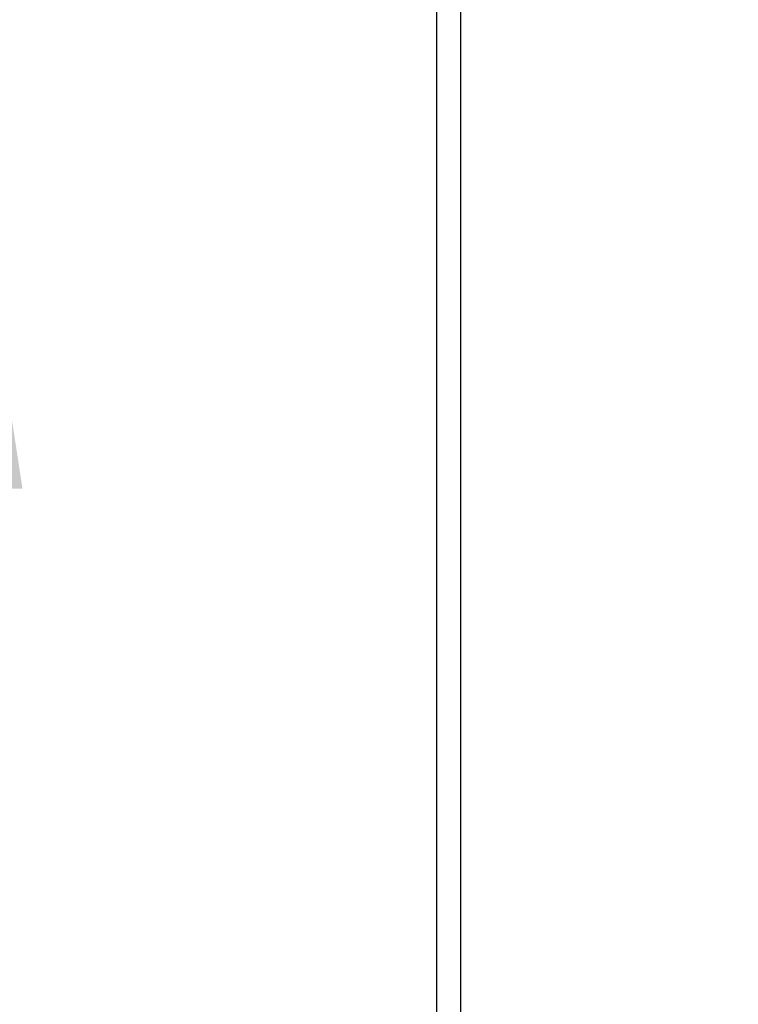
# Model space of a CAD drawing. Header units: inches. Extents: x 0.2 to 10.7, y 0.2 to 7.9.
# Tile 5 of 95: x 3.102 to 3.282, y 1.813 to 2.06. Entities that reach past the tile are written whole.
import ezdxf

# ---------------------------------------------------------------- set-up
doc = ezdxf.new("R2010")
doc.units = ezdxf.units.IN
doc.header["$MEASUREMENT"] = 0
doc.layers.add('DIMENSIONS', color=140, linetype='Continuous')
doc.styles.add('SLDTEXTSTYLE0', font='TXT', dxfattribs={"width": 0.7})
doc.dimstyles.new('SLDDIMSTYLE1', dxfattribs={"dimtxt": 0.084961, "dimasz": 0.13, "dimexe": 0, "dimexo": 0.0625, "dimgap": 0.02124, "dimtad": 0, "dimtih": 1, "dimtoh": 1, "dimlfac": 12, "dimrnd": 1e-09, "dimzin": 12, "dimdsep": 46, "dimtxsty": 'SLDTEXTSTYLE0', "dimsah": 1, "dimcen": 0.09, "dimadec": 0, "dimazin": 3, "dimtfac": 1, "dimtmove": 0, "dimatfit": 0, "dimfxl": 0, "dimfrac": 2, "dimtolj": 1, "dimtzin": 12, "dimarcsym": 0})

# ---------------------------------------------------------------- blocks, each defined once
blk = doc.blocks.new('_D_22')
at = {"layer": 'DIMENSIONS'}
for p, q in [((2.54689, 2.53188), (2.51836, 2.53188)), ((2.51836, 2.53188), (2.51836, 2.39685)), ((2.79936, 2.53188), (2.82789, 2.53188)), ((2.82789, 2.53188), (2.82789, 2.39685)), ((2.95256, 2.53188), (3.08265, 2.53188)), ((3.08265, 2.53188), (3.08265, 2.2322)), ((2.51836, 2.39685), (2.54689, 2.39685)), ((2.82789, 2.39685), (2.79936, 2.39685)), ((3.18457, 2.2322), (2.95765, 2.2322)), ((3.23205, 2.07214), (2.95765, 2.07214)), ((3.08265, 2.07214), (3.08265, 1.82214))]:
    blk.add_line(p, q, dxfattribs=at)
for points in [[(3.08265, 2.2322), (3.10265, 2.3622), (3.06265, 2.3622)], [(3.08265, 2.07214), (3.06265, 1.94214), (3.10265, 1.94214)]]:
    blk.add_solid(points, dxfattribs=at)
at = {"layer": 'DIMENSIONS', "char_height": 0.083333, "attachment_point": 1, "style": 'SLDTEXTSTYLE0'}
for s, insert in [('1.92', (2.54689, 2.65832)), ('48.8', (2.54689, 2.50427))]:
    blk.add_mtext(s, dxfattribs=dict(at, insert=insert))

msp = doc.modelspace()

# ---------------------------------------------------------------- linework, layer by layer
at = {"color": 7, "linetype": 'Continuous', "lineweight": 25}
for p, q in [((3.2064963, 1.4078646), (3.2064963, 2.204122)), ((3.2124963, 1.4048646), (3.2124963, 2.2041253))]:
    msp.add_line(p, q, dxfattribs=at)

# ---------------------------------------------------------------- dimensions: what is measured, and where the dimension line sits
at = {"layer": 'DIMENSIONS'}
dim = msp.add_linear_dim(base=(3.0826523, 2.2321979), p1=(3.2820501, 2.0721428), p2=(3.2345722, 2.2321979), angle=90, dimstyle='SLDDIMSTYLE1', dxfattribs=at)
dim.commit()
dim.dimension.update_dxf_attribs({"geometry": '_D_22', "text_midpoint": (3.0826523, 2.5318785), "dimtype": 160})

doc.saveas('drawing.dxf')
